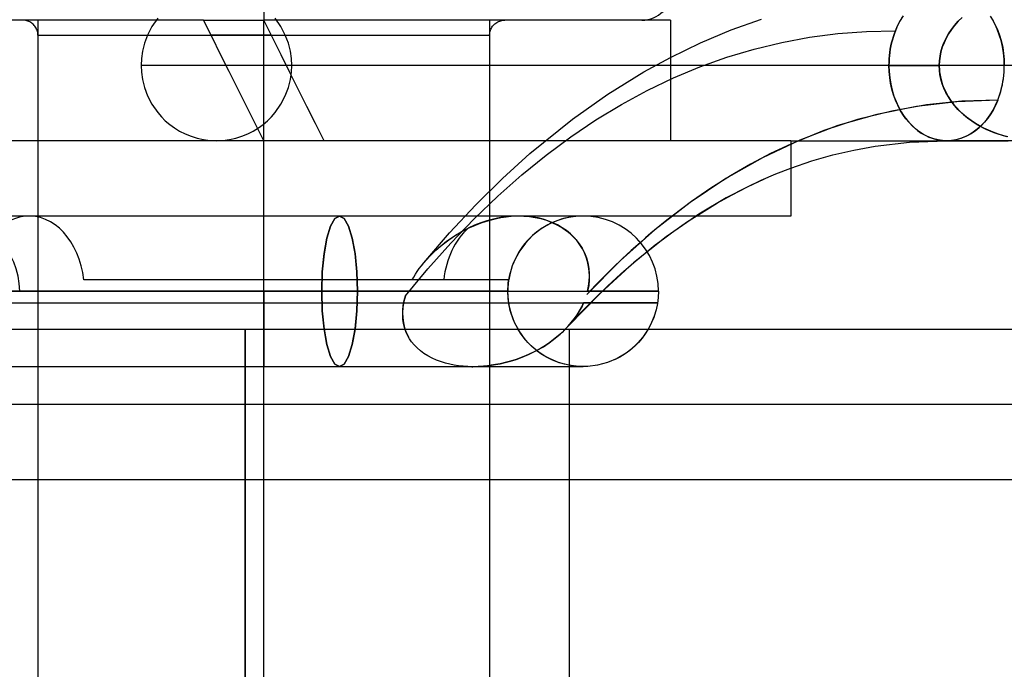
# Model space of a CAD drawing. Header units: millimetres. Extents: x -76 to 76, y -16 to 42.
# Tile 16 of 41: x -23.42 to -16.88, y 35.5 to 39.81. Entities that reach past the tile are written whole.
import ezdxf

# ---------------------------------------------------------------- set-up
doc = ezdxf.new("R2010")
doc.units = ezdxf.units.MM
doc.layers.add('MAIN-1', color=7, linetype='Continuous')
doc.layers.add('MAIN-2', color=7, linetype='Continuous')

msp = doc.modelspace()

# ---------------------------------------------------------------- linework, layer by layer
at = {"layer": 'MAIN-1'}
for p, q in [((-22.2, 39.8093), (-24.5, 39.8093)), ((-22.2001, 39.8093), (-22.1338, 39.8093)), ((-22.1432, 39.6957), (-22.2, 39.8093)), ((-22.1338, 39.8093), (-22.0673, 39.8093)), ((-22.0673, 39.8093), (-22.0007, 39.8093)), ((-22.0007, 39.8093), (-21.9339, 39.8093)), ((-21.9339, 39.8093), (-21.867, 39.8093)), ((-21.867, 39.8093), (-21.8, 39.8093)), ((-21.7427, 39.6946), (-21.8, 39.8093)), ((-19.1, 39.8093), (-21.8, 39.8093)), ((-21.8, 39.7093), (-21.8, 39.8093)), ((-21.8, 39.7093), (-21.8, 39.8093)), ((-19.1, 39.8093), (-19.1, 39.0093)), ((-18.6952, 39.7446), (-18.4945, 39.8159)), ((-16.9458, 39.785), (-16.9639, 39.8178)), ((-16.9295, 39.7499), (-16.9458, 39.785)), ((-21.8, 39.7093), (-22.15, 39.7093)), ((-22.0863, 39.5818), (-22.1432, 39.6957)), ((-21.75, 39.7093), (-21.8, 39.7093)), ((-21.8, 39.0093), (-21.8, 39.7093)), ((-21.6854, 39.58), (-21.7427, 39.6946)), ((-18.8993, 39.6594), (-18.6952, 39.7446)), ((-16.9154, 39.7127), (-16.9295, 39.7499)), ((-16.9036, 39.6738), (-16.9154, 39.7127)), ((-19.1, 39.5627), (-18.8993, 39.6594)), ((-16.8943, 39.6336), (-16.9036, 39.6738)), ((-16.8877, 39.5925), (-16.8943, 39.6336)), ((-22.0292, 39.4676), (-22.0863, 39.5818)), ((-21.6281, 39.4654), (-21.6854, 39.58)), ((-16.8837, 39.5509), (-16.8877, 39.5925)), ((-16.8824, 39.5093), (-16.8837, 39.5509)), ((-16.8828, 39.4865), (-16.8824, 39.5093)), ((-21.9719, 39.3531), (-22.0292, 39.4676)), ((-21.5708, 39.351), (-21.6281, 39.4654)), ((-16.8885, 39.4195), (-16.8859, 39.4415)), ((-16.8859, 39.4415), (-16.884, 39.4639)), ((-16.884, 39.4639), (-16.8828, 39.4865)), ((-16.9007, 39.356), (-16.896, 39.3767)), ((-16.896, 39.3767), (-16.8919, 39.3978)), ((-16.8919, 39.3978), (-16.8885, 39.4195)), ((-21.9146, 39.2385), (-21.9719, 39.3531)), ((-21.5137, 39.2367), (-21.5708, 39.351)), ((-16.9254, 39.2788), (-16.9184, 39.2972)), ((-16.9184, 39.2972), (-16.912, 39.3162)), ((-16.912, 39.3162), (-16.906, 39.3358)), ((-16.906, 39.3358), (-16.9007, 39.356)), ((-21.8573, 39.1239), (-21.9146, 39.2385)), ((-21.4568, 39.1228), (-21.5137, 39.2367)), ((-17.399, 39.2465), (-17.6299, 39.2061)), ((-17.1641, 39.2707), (-17.399, 39.2465)), ((-16.9254, 39.2788), (-17.1641, 39.2707)), ((-16.9571, 39.2124), (-16.9401, 39.2452)), ((-16.9401, 39.2452), (-16.9254, 39.2788)), ((-17.6299, 39.2061), (-17.8571, 39.1494)), ((-16.9983, 39.1508), (-16.9765, 39.1808)), ((-16.9765, 39.1808), (-16.9571, 39.2124)), ((-21.8, 39.0093), (-21.8573, 39.1239)), ((-21.4, 39.0093), (-21.4568, 39.1228)), ((-17.8571, 39.1494), (-18.0804, 39.0765)), ((-17.0486, 39.0973), (-17.0224, 39.1229)), ((-17.0224, 39.1229), (-16.9983, 39.1508)), ((-18.0804, 39.0765), (-18.3, 38.9873)), ((-17.1683, 39.0255), (-17.1366, 39.0383)), ((-17.1366, 39.0383), (-17.1059, 39.0547)), ((-17.1059, 39.0547), (-17.0765, 39.0745)), ((-17.0765, 39.0745), (-17.0486, 39.0973)), ((-21.8, 39.0093), (-25.3, 39.0093)), ((-18.3, 39.0093), (-21.8, 39.0093)), ((-21.8, 38.5093), (-21.8, 39.0093)), ((-18.3, 39.0093), (-18.3, 38.5093)), ((-17.8814, 38.9472), (-17.7394, 38.973)), ((-17.7394, 38.973), (-17.5128, 38.9995)), ((-17.5128, 38.9995), (-17.2654, 39.0093)), ((-16.6497, 39.0093), (-17.2653, 39.0093)), ((-17.2651, 39.0093), (-17.2329, 39.0111)), ((-17.2651, 39.0093), (-17.1639, 39.0093)), ((-17.2329, 39.0111), (-17.2005, 39.0165)), ((-17.2005, 39.0165), (-17.1683, 39.0255)), ((-17.1639, 39.0093), (-17.0621, 39.0093)), ((-17.0621, 39.0093), (-16.9596, 39.0093)), ((-16.9596, 39.0093), (-16.8567, 39.0093)), ((-18.1601, 38.8748), (-18.0216, 38.9144)), ((-18.0216, 38.9144), (-17.8814, 38.9472)), ((-18.3, 38.827), (-18.1601, 38.8748)), ((-21.8, 38.5093), (-25.3, 38.5093)), ((-18.3, 38.5093), (-21.8, 38.5093)), ((-19.1584, 38.4529), (-19.1938, 38.4239)), ((-19.123, 38.4813), (-19.1584, 38.4529)), ((-19.0875, 38.5093), (-19.123, 38.4813)), ((-19.0394, 38.4356), (-18.9858, 38.4724)), ((-18.9858, 38.4724), (-18.9296, 38.5093)), ((-19.229, 38.3945), (-19.2641, 38.3645)), ((-19.1938, 38.4239), (-19.229, 38.3945)), ((-19.1466, 38.3579), (-19.0931, 38.3974)), ((-19.0931, 38.3974), (-19.0394, 38.4356)), ((-19.2641, 38.3645), (-19.2991, 38.3341)), ((-19.2547, 38.2736), (-19.1999, 38.317)), ((-19.1999, 38.317), (-19.1466, 38.3579)), ((-24.4208, 38.0093), (-19.1792, 38.0093)), ((-19.1792, 38.0093), (-19.1808, 37.9687)), ((-19.1859, 37.9278), (-19.1947, 37.8858)), ((-19.1808, 37.9687), (-19.1859, 37.9278)), ((-19.1947, 37.8858), (-19.2073, 37.844)), ((-19.2245, 37.8017), (-19.2463, 37.7592)), ((-19.2245, 37.8013), (-19.2311, 37.7873)), ((-19.2073, 37.844), (-19.2245, 37.8017)), ((-19.2183, 37.8155), (-19.2245, 37.8013)), ((-19.2126, 37.8294), (-19.2183, 37.8155)), ((-19.2077, 37.8427), (-19.2126, 37.8294)), ((-26.923, 37.7591), (-21.923, 37.7591)), ((-21.923, 37.7591), (8.077, 37.7591)), ((-21.923, 33.7591), (-21.923, 37.7591)), ((-19.2383, 37.7735), (-19.2463, 37.7591)), ((-19.2311, 37.7873), (-19.2383, 37.7735)), ((-20.4189, 37.509), (-20.4177, 37.509)), ((-20.4177, 37.509), (-20.4166, 37.509)), ((-20.4166, 37.509), (-20.4154, 37.509)), ((-20.4154, 37.509), (-20.4143, 37.509)), ((-20.4143, 37.509), (-20.4131, 37.509)), ((-20.4131, 37.509), (-20.412, 37.509))]:
    msp.add_line(p, q, dxfattribs=at)
for centre, radius, start, end in [((-19.2896, 40.0093), 0.2, 270.00002, 0), ((-19.6792, 38.0093), 0.5, 0, 89.99998)]:
    msp.add_arc(centre, radius, start, end, dxfattribs=at)
at = {"layer": 'MAIN-2'}
for p, q in [((-21.8, 40.0093), (-21.8, 39.8093)), ((-22.5036, 39.8231), (-22.5427, 39.7671)), ((-21.686, 39.7671), (-21.7251, 39.8231)), ((-17.5762, 39.8014), (-17.5586, 39.8308)), ((-17.5541, 39.8377), (-17.5735, 39.8062)), ((-17.1886, 39.802), (-17.1621, 39.8279)), ((-17.1622, 39.8277), (-17.1885, 39.8018)), ((-16.9753, 39.836), (-16.9571, 39.8061)), ((-23.3868, 39.8084), (-23.4, 39.8093)), ((-23.3733, 39.8056), (-23.3868, 39.8084)), ((-23.3666, 39.8035), (-23.3733, 39.8056)), ((-23.3598, 39.8008), (-23.3666, 39.8035)), ((-23.3533, 39.7977), (-23.3598, 39.8008)), ((-23.3468, 39.794), (-23.3533, 39.7977)), ((-23.3407, 39.7898), (-23.3468, 39.794)), ((-23.3348, 39.7851), (-23.3407, 39.7898)), ((-23.3293, 39.78), (-23.3348, 39.7851)), ((-23.3242, 39.7745), (-23.3293, 39.78)), ((-23.3195, 39.7686), (-23.3242, 39.7745)), ((-23.3153, 39.7624), (-23.3195, 39.7686)), ((-23.3116, 39.756), (-23.3153, 39.7624)), ((-23.3084, 39.7494), (-23.3116, 39.756)), ((-23.3, 39.8093), (-23.3, 39.0093)), ((-23.3, 39.8093), (-23.3, 39.0093)), ((-22.5427, 39.7671), (-22.5719, 39.7108)), ((-22.2, 39.8093), (-22.2, 39.8093)), ((-22.2, 39.8093), (-22.2, 39.8093)), ((-21.8, 39.7093), (-21.8, 39.8093)), ((-21.8, 39.7093), (-21.8, 39.8093)), ((-21.8, 39.0093), (-21.8, 39.8093)), ((-21.8, 39.0093), (-21.8, 39.8093)), ((-21.8, 39.8093), (-21.8, 39.8093)), ((-21.8, 39.0093), (-21.8, 39.8093)), ((-21.8, 39.8093), (-21.8, 39.8093)), ((-21.8, 39.7093), (-21.8, 39.8093)), ((-21.6568, 39.7108), (-21.686, 39.7671)), ((-20.3, 39.8093), (-20.3, 39.0093)), ((-20.3, 39.8093), (-20.3, 39.0093)), ((-20.2916, 39.7494), (-20.2884, 39.756)), ((-20.2916, 39.7494), (-20.2884, 39.756)), ((-20.2884, 39.756), (-20.2847, 39.7624)), ((-20.2884, 39.756), (-20.2847, 39.7624)), ((-20.2847, 39.7624), (-20.2805, 39.7686)), ((-20.2847, 39.7624), (-20.2805, 39.7686)), ((-20.2805, 39.7686), (-20.2758, 39.7745)), ((-20.2805, 39.7686), (-20.2758, 39.7745)), ((-20.2758, 39.7745), (-20.2707, 39.78)), ((-20.2758, 39.7745), (-20.2707, 39.78)), ((-20.2707, 39.78), (-20.2652, 39.7851)), ((-20.2707, 39.78), (-20.2652, 39.7851)), ((-20.2652, 39.7851), (-20.2593, 39.7898)), ((-20.2652, 39.7851), (-20.2593, 39.7898)), ((-20.2593, 39.7898), (-20.2532, 39.794)), ((-20.2593, 39.7898), (-20.2532, 39.794)), ((-20.2532, 39.794), (-20.2467, 39.7977)), ((-20.2532, 39.794), (-20.2467, 39.7977)), ((-20.2467, 39.7977), (-20.2402, 39.8008)), ((-20.2467, 39.7977), (-20.2402, 39.8008)), ((-20.2402, 39.8008), (-20.2334, 39.8035)), ((-20.2402, 39.8008), (-20.2334, 39.8035)), ((-20.2334, 39.8035), (-20.2267, 39.8056)), ((-20.2334, 39.8035), (-20.2267, 39.8056)), ((-20.2267, 39.8056), (-20.2132, 39.8084)), ((-20.2267, 39.8056), (-20.2132, 39.8084)), ((-20.2132, 39.8084), (-20.2, 39.8093)), ((-20.2132, 39.8084), (-20.2, 39.8093)), ((-17.5905, 39.7734), (-17.6052, 39.7397)), ((-17.6052, 39.7397), (-17.5917, 39.7709)), ((-17.5917, 39.7709), (-17.5762, 39.8014)), ((-17.5735, 39.8062), (-17.5905, 39.7734)), ((-17.234, 39.7472), (-17.2126, 39.7751)), ((-17.2123, 39.775), (-17.2336, 39.7472)), ((-17.2126, 39.7751), (-17.1886, 39.802)), ((-17.1885, 39.8018), (-17.2123, 39.775)), ((-16.9571, 39.8061), (-16.9404, 39.774)), ((-16.9404, 39.774), (-16.9254, 39.7399)), ((-23.3058, 39.7427), (-23.3084, 39.7494)), ((-23.3036, 39.7359), (-23.3058, 39.7427)), ((-23.3009, 39.7224), (-23.3036, 39.7359)), ((-23.3, 39.7093), (-23.3009, 39.7224)), ((-23.3, 39.7093), (-21.8, 39.7093)), ((-23.3, 39.7093), (-21.8, 39.7093)), ((-23.3, 39.7093), (-23.3, 32.1093)), ((-22.5719, 39.7108), (-22.5924, 39.656)), ((-21.8, 39.7093), (-20.3, 39.7093)), ((-21.8, 32.1093), (-21.8, 39.7093)), ((-21.8, 32.1093), (-21.8, 39.7093)), ((-21.8, 39.0093), (-21.8, 39.7093)), ((-21.8, 39.7093), (-20.3, 39.7093)), ((-21.8, 32.1093), (-21.8, 39.7093)), ((-21.6364, 39.656), (-21.6568, 39.7108)), ((-20.3, 39.7093), (-20.2991, 39.7224)), ((-20.3, 39.7093), (-20.2991, 39.7224)), ((-20.3, 39.7093), (-20.3, 32.1093)), ((-20.2991, 39.7224), (-20.2964, 39.7359)), ((-20.2991, 39.7224), (-20.2964, 39.7359)), ((-20.2964, 39.7359), (-20.2942, 39.7427)), ((-20.2964, 39.7359), (-20.2942, 39.7427)), ((-20.2942, 39.7427), (-20.2916, 39.7494)), ((-20.2942, 39.7427), (-20.2916, 39.7494)), ((-18.3607, 39.6611), (-18.1752, 39.6955)), ((-18.3607, 39.6611), (-18.1752, 39.6955)), ((-18.1752, 39.6955), (-17.9875, 39.7201)), ((-18.1752, 39.6955), (-17.9875, 39.7201)), ((-17.9875, 39.7201), (-17.7975, 39.7348)), ((-17.9875, 39.7201), (-17.7975, 39.7348)), ((-17.7975, 39.7348), (-17.6052, 39.7397)), ((-17.7975, 39.7348), (-17.6052, 39.7397)), ((-17.6192, 39.7003), (-17.6253, 39.68)), ((-17.6253, 39.68), (-17.6192, 39.7003)), ((-17.6125, 39.7202), (-17.6192, 39.7003)), ((-17.6192, 39.7003), (-17.6125, 39.7202)), ((-17.6052, 39.7397), (-17.6125, 39.7202)), ((-17.6125, 39.7202), (-17.6052, 39.7397)), ((-17.2831, 39.6599), (-17.2693, 39.6895)), ((-17.2688, 39.6896), (-17.2826, 39.6599)), ((-17.2693, 39.6895), (-17.2529, 39.7187)), ((-17.2524, 39.7187), (-17.2688, 39.6896)), ((-17.2529, 39.7187), (-17.234, 39.7472)), ((-17.2336, 39.7472), (-17.2524, 39.7187)), ((-16.9254, 39.7399), (-16.9125, 39.704)), ((-16.9125, 39.704), (-16.9017, 39.6666)), ((-22.5924, 39.656), (-22.6054, 39.6036)), ((-21.6234, 39.6036), (-21.6364, 39.656)), ((-18.5439, 39.617), (-18.3607, 39.6611)), ((-18.5439, 39.617), (-18.3607, 39.6611)), ((-17.6353, 39.6384), (-17.6392, 39.6173)), ((-17.6392, 39.6173), (-17.6353, 39.6384)), ((-17.6306, 39.6593), (-17.6353, 39.6384)), ((-17.6353, 39.6384), (-17.6306, 39.6593)), ((-17.6253, 39.68), (-17.6306, 39.6593)), ((-17.6306, 39.6593), (-17.6253, 39.68)), ((-17.303, 39.5997), (-17.2943, 39.6299)), ((-17.294, 39.63), (-17.3028, 39.5998)), ((-17.2943, 39.6299), (-17.2831, 39.6599)), ((-17.2826, 39.6599), (-17.294, 39.63)), ((-16.9017, 39.6666), (-16.8932, 39.628)), ((-16.8932, 39.628), (-16.8872, 39.5887)), ((-22.6054, 39.6036), (-22.6123, 39.5546)), ((-21.6164, 39.5546), (-21.6234, 39.6036)), ((-19.2771, 39.4661), (-19.1, 39.5627)), ((-18.9033, 39.4993), (-18.7247, 39.563)), ((-18.9033, 39.4993), (-18.7247, 39.563)), ((-18.7247, 39.563), (-18.5439, 39.617)), ((-18.7247, 39.563), (-18.5439, 39.617)), ((-17.645, 39.5744), (-17.6468, 39.5528)), ((-17.6468, 39.5528), (-17.645, 39.5744)), ((-17.6424, 39.5959), (-17.645, 39.5744)), ((-17.645, 39.5744), (-17.6424, 39.5959)), ((-17.6392, 39.6173), (-17.6424, 39.5959)), ((-17.6424, 39.5959), (-17.6392, 39.6173)), ((-17.313, 39.5393), (-17.3093, 39.5695)), ((-17.3091, 39.5695), (-17.3129, 39.5393)), ((-17.3093, 39.5695), (-17.303, 39.5997)), ((-17.3028, 39.5998), (-17.3091, 39.5695)), ((-16.8872, 39.5887), (-16.8836, 39.549)), ((-22.6123, 39.5546), (-22.6144, 39.5093)), ((-17.3142, 39.5093), (-22.6144, 39.5093)), ((-22.6144, 39.5093), (-22.6123, 39.4639)), ((-21.6144, 39.5093), (-21.6164, 39.5546)), ((-21.6164, 39.4639), (-21.6144, 39.5093)), ((-16.6644, 39.5093), (-21.6144, 39.5093)), ((-19.0795, 39.4259), (-18.9033, 39.4993)), ((-19.0795, 39.4259), (-18.9033, 39.4993)), ((-17.3142, 39.5093), (-17.6483, 39.5093)), ((-17.6483, 39.5093), (-17.3142, 39.5093)), ((-17.6479, 39.531), (-17.6482, 39.5093)), ((-17.6482, 39.5093), (-17.6479, 39.531)), ((-17.647, 39.4695), (-17.6482, 39.5093)), ((-17.6482, 39.5093), (-17.6468, 39.4676)), ((-17.6468, 39.5528), (-17.6479, 39.531)), ((-17.6479, 39.531), (-17.6468, 39.5528)), ((-17.3129, 39.5393), (-17.3142, 39.5093)), ((-17.3142, 39.5093), (-17.313, 39.5393)), ((-17.313, 39.4786), (-17.3142, 39.5093)), ((-17.3142, 39.5093), (-17.314, 39.4983)), ((-17.314, 39.4983), (-17.3136, 39.4873)), ((-16.8836, 39.549), (-16.8824, 39.5093)), ((-16.8827, 39.4875), (-16.8824, 39.5093)), ((-22.6123, 39.4639), (-22.6054, 39.4149)), ((-21.6234, 39.4149), (-21.6164, 39.4639)), ((-19.5154, 39.3188), (-19.2771, 39.4661)), ((-17.6434, 39.4298), (-17.647, 39.4695)), ((-17.6468, 39.4676), (-17.6429, 39.426)), ((-17.6374, 39.3905), (-17.6434, 39.4298)), ((-17.3136, 39.4873), (-17.3128, 39.4764)), ((-17.3094, 39.448), (-17.313, 39.4786)), ((-17.3128, 39.4764), (-17.3117, 39.4654)), ((-17.3117, 39.4654), (-17.3102, 39.4545)), ((-17.3102, 39.4545), (-17.3085, 39.4436)), ((-17.3033, 39.4176), (-17.3094, 39.448)), ((-17.3085, 39.4436), (-17.3064, 39.4327)), ((-17.3064, 39.4327), (-17.3001, 39.4065)), ((-16.8881, 39.4226), (-16.8856, 39.4441)), ((-16.8856, 39.4441), (-16.8838, 39.4658)), ((-16.8838, 39.4658), (-16.8827, 39.4875)), ((-22.6054, 39.4149), (-22.5924, 39.3626)), ((-22.5924, 39.3626), (-22.5719, 39.3077)), ((-21.6568, 39.3077), (-21.6364, 39.3626)), ((-21.6364, 39.3626), (-21.6234, 39.4149)), ((-19.2533, 39.3428), (-19.0795, 39.4259)), ((-19.2533, 39.3428), (-19.0795, 39.4259)), ((-17.6429, 39.426), (-17.6363, 39.3849)), ((-17.6289, 39.352), (-17.6374, 39.3905)), ((-17.6363, 39.3849), (-17.627, 39.3447)), ((-17.2947, 39.3875), (-17.3033, 39.4176)), ((-17.3001, 39.4065), (-17.2917, 39.3803)), ((-17.2837, 39.3577), (-17.2947, 39.3875)), ((-17.2917, 39.3803), (-17.2814, 39.3543)), ((-16.9, 39.3592), (-16.8953, 39.3801)), ((-16.8953, 39.3801), (-16.8914, 39.4012)), ((-16.8914, 39.4012), (-16.8881, 39.4226)), ((-22.5719, 39.3077), (-22.5427, 39.2514)), ((-21.686, 39.2514), (-21.6568, 39.3077)), ((-19.7503, 39.1528), (-19.5154, 39.3188)), ((-19.4248, 39.2499), (-19.2533, 39.3428)), ((-19.4248, 39.2499), (-19.2533, 39.3428)), ((-17.6181, 39.3146), (-17.6289, 39.352)), ((-17.627, 39.3447), (-17.6152, 39.3058)), ((-17.6051, 39.2786), (-17.6181, 39.3146)), ((-17.6152, 39.3058), (-17.601, 39.2686)), ((-17.2701, 39.3283), (-17.2837, 39.3577)), ((-17.2814, 39.3543), (-17.2692, 39.3284)), ((-17.254, 39.2995), (-17.2701, 39.3283)), ((-17.2692, 39.3284), (-17.2549, 39.3028)), ((-17.2549, 39.3028), (-17.2386, 39.2776)), ((-17.2353, 39.2713), (-17.254, 39.2995)), ((-16.9254, 39.2788), (-16.918, 39.2983)), ((-16.918, 39.2983), (-16.9113, 39.3183)), ((-16.9113, 39.3183), (-16.9053, 39.3386)), ((-16.9053, 39.3386), (-16.9, 39.3592)), ((-22.5427, 39.2514), (-22.5036, 39.1954)), ((-21.7251, 39.1954), (-21.686, 39.2514)), ((-19.5939, 39.1473), (-19.4248, 39.2499)), ((-19.5939, 39.1473), (-19.4248, 39.2499)), ((-17.4662, 39.2365), (-17.7291, 39.1835)), ((-17.5902, 39.2445), (-17.6051, 39.2786)), ((-17.601, 39.2686), (-17.5848, 39.2335)), ((-17.5735, 39.2124), (-17.5902, 39.2445)), ((-17.5848, 39.2335), (-17.5667, 39.2007)), ((-17.1984, 39.2682), (-17.4662, 39.2365)), ((-17.2386, 39.2776), (-17.2202, 39.2529)), ((-17.214, 39.2438), (-17.2353, 39.2713)), ((-17.2202, 39.2529), (-17.1999, 39.2287)), ((-17.1901, 39.2171), (-17.214, 39.2438)), ((-16.9254, 39.2788), (-17.1984, 39.2682)), ((-16.9389, 39.2476), (-16.9544, 39.2172)), ((-16.9254, 39.2788), (-16.9389, 39.2476)), ((-22.5036, 39.1954), (-22.48, 39.1682)), ((-22.48, 39.1682), (-22.4537, 39.142)), ((-21.775, 39.142), (-21.7487, 39.1682)), ((-21.7487, 39.1682), (-21.7251, 39.1954)), ((-17.7291, 39.1835), (-17.9869, 39.1092)), ((-17.5552, 39.1826), (-17.5735, 39.2124)), ((-17.5667, 39.2007), (-17.5469, 39.1704)), ((-17.5356, 39.1551), (-17.5552, 39.1826)), ((-17.5469, 39.1704), (-17.5259, 39.1428)), ((-17.1999, 39.2287), (-17.1775, 39.2053)), ((-17.1635, 39.1913), (-17.1901, 39.2171)), ((-17.1775, 39.2053), (-17.1532, 39.1827)), ((-17.1342, 39.1664), (-17.1635, 39.1913)), ((-17.1532, 39.1827), (-17.1269, 39.1609)), ((-17.1023, 39.1427), (-17.1342, 39.1664)), ((-16.972, 39.1877), (-16.9916, 39.1595)), ((-16.9544, 39.2172), (-16.972, 39.1877)), ((-22.4537, 39.142), (-22.4247, 39.1172)), ((-22.4247, 39.1172), (-22.3929, 39.094)), ((-21.8358, 39.094), (-21.8041, 39.1172)), ((-21.8041, 39.1172), (-21.775, 39.142)), ((-20.034, 38.9233), (-19.7503, 39.1528)), ((-19.7606, 39.0351), (-19.5939, 39.1473)), ((-19.7606, 39.0351), (-19.5939, 39.1473)), ((-17.9869, 39.1092), (-18.2397, 39.0136)), ((-17.515, 39.1302), (-17.5356, 39.1551)), ((-17.5259, 39.1428), (-17.5039, 39.1181)), ((-17.4937, 39.1079), (-17.515, 39.1302)), ((-17.5039, 39.1181), (-17.4813, 39.0963)), ((-17.4719, 39.0882), (-17.4937, 39.1079)), ((-17.1269, 39.1609), (-17.0987, 39.1402)), ((-17.0726, 39.1232), (-17.1023, 39.1427)), ((-17.0987, 39.1402), (-17.0685, 39.1206)), ((-17.046, 39.1075), (-17.0726, 39.1232)), ((-17.0685, 39.1206), (-17.0433, 39.106)), ((-17.0367, 39.1084), (-17.0618, 39.086)), ((-17.0175, 39.0925), (-17.046, 39.1075)), ((-17.0433, 39.106), (-17.0232, 39.0953)), ((-17.0133, 39.133), (-17.0367, 39.1084)), ((-16.9916, 39.1595), (-17.0133, 39.133)), ((-22.3929, 39.094), (-22.3586, 39.073)), ((-22.3586, 39.073), (-22.322, 39.0544)), ((-22.322, 39.0544), (-22.2832, 39.0386)), ((-22.2832, 39.0386), (-22.2426, 39.026)), ((-21.9861, 39.026), (-21.9456, 39.0386)), ((-21.9456, 39.0386), (-21.9068, 39.0544)), ((-21.9068, 39.0544), (-21.8701, 39.073)), ((-21.8701, 39.073), (-21.8358, 39.094)), ((-19.9249, 38.9132), (-19.7606, 39.0351)), ((-19.9249, 38.9132), (-19.7606, 39.0351)), ((-17.4813, 39.0963), (-17.458, 39.0771)), ((-17.4494, 39.0708), (-17.4719, 39.0882)), ((-17.458, 39.0771), (-17.4339, 39.0603)), ((-17.4261, 39.0555), (-17.4494, 39.0708)), ((-17.4339, 39.0603), (-17.4089, 39.0457)), ((-17.4019, 39.0421), (-17.4261, 39.0555)), ((-17.4089, 39.0457), (-17.3826, 39.0333)), ((-17.3766, 39.0308), (-17.4019, 39.0421)), ((-17.116, 39.0488), (-17.1447, 39.0347)), ((-17.0883, 39.066), (-17.116, 39.0488)), ((-17.0618, 39.086), (-17.0883, 39.066)), ((-17.0232, 39.0953), (-17.0014, 39.0847)), ((-16.9873, 39.0783), (-17.0175, 39.0925)), ((-17.0014, 39.0847), (-16.978, 39.0743)), ((-16.9553, 39.065), (-16.9873, 39.0783)), ((-16.978, 39.0743), (-16.9529, 39.0642)), ((-16.9215, 39.0528), (-16.9553, 39.065)), ((-16.9529, 39.0642), (-16.926, 39.0544)), ((-16.926, 39.0544), (-16.8974, 39.0453)), ((-16.8861, 39.0417), (-16.9215, 39.0528)), ((-16.8974, 39.0453), (-16.8671, 39.0367)), ((-16.8583, 39.0344), (-16.8861, 39.0417)), ((-23.3, 39.0093), (-23.3, 38.5093)), ((-23.3, 39.0093), (-23.3, 38.5093)), ((-22.2426, 39.026), (-22.2007, 39.0168)), ((-22.2007, 39.0168), (-22.1578, 39.0111)), ((-22.1578, 39.0111), (-22.1144, 39.0093)), ((-22.1144, 39.0093), (-22.071, 39.0111)), ((-22.071, 39.0111), (-22.0281, 39.0168)), ((-22.0281, 39.0168), (-21.9861, 39.026)), ((-21.8, 39.0093), (-21.8, 39.0093)), ((-21.8, 38.5093), (-21.8, 39.0093)), ((-21.8, 38.5093), (-21.8, 39.0093)), ((-21.8, 38.5093), (-21.8, 39.0093)), ((-21.8, 39.0093), (-21.8, 39.0093)), ((-21.8, 32.1093), (-21.8, 39.0093)), ((-21.8, 38.5093), (-21.8, 39.0093)), ((-21.8, 38.5093), (-21.8, 39.0093)), ((-21.8, 38.5093), (-21.8, 39.0093)), ((-21.8, 38.5093), (-21.8, 39.0093)), ((-21.4, 39.0093), (-21.4, 39.0093)), ((-21.4, 39.0093), (-21.4, 39.0093)), ((-20.3, 39.0093), (-20.3, 38.5093)), ((-20.3, 39.0093), (-20.3, 38.5093)), ((-18.2397, 39.0136), (-18.4877, 38.8966)), ((-18.3, 38.9873), (-18.4348, 38.9235)), ((-18.3001, 39.0093), (-18.1327, 39.0093)), ((-18.1327, 39.0093), (-17.9646, 39.0093)), ((-17.9646, 39.0093), (-17.7947, 39.0093)), ((-17.7947, 39.0093), (-17.6212, 39.0093)), ((-17.6212, 39.0093), (-17.4445, 39.0093)), ((-17.4445, 39.0093), (-17.2651, 39.0093)), ((-17.3826, 39.0333), (-17.355, 39.0232)), ((-17.3499, 39.0217), (-17.3766, 39.0308)), ((-17.355, 39.0232), (-17.326, 39.0156)), ((-17.3221, 39.0148), (-17.3499, 39.0217)), ((-17.326, 39.0156), (-17.2959, 39.0109)), ((-17.2933, 39.0106), (-17.3221, 39.0148)), ((-17.2959, 39.0109), (-17.2651, 39.0093)), ((-17.2639, 39.0093), (-17.2933, 39.0106)), ((-17.2341, 39.0109), (-17.2639, 39.0093)), ((-17.2041, 39.0157), (-17.2341, 39.0109)), ((-17.1742, 39.0236), (-17.2041, 39.0157)), ((-17.1447, 39.0347), (-17.1742, 39.0236)), ((-20.2146, 38.7594), (-20.034, 38.9233)), ((-20.0868, 38.7817), (-19.9249, 38.9132)), ((-20.0868, 38.7817), (-19.9249, 38.9132)), ((-18.4348, 38.9235), (-18.5682, 38.8534)), ((-18.4877, 38.8966), (-18.7308, 38.7581)), ((-18.5682, 38.8534), (-18.7001, 38.7769)), ((-20.2462, 38.6405), (-20.0868, 38.7817)), ((-20.2462, 38.6405), (-20.0868, 38.7817)), ((-18.7001, 38.7769), (-18.8307, 38.6941)), ((-18.496, 38.7467), (-18.3987, 38.7886)), ((-18.3987, 38.7886), (-18.3, 38.827)), ((-20.3919, 38.584), (-20.2146, 38.7594)), ((-18.7308, 38.7581), (-18.9691, 38.5981)), ((-18.5932, 38.7008), (-18.496, 38.7467)), ((-18.4438, 38.7697), (-18.5864, 38.7041)), ((-18.8307, 38.6941), (-18.9598, 38.6049)), ((-18.7874, 38.5966), (-18.6902, 38.6509)), ((-18.5864, 38.7041), (-18.7289, 38.6298)), ((-18.6902, 38.6509), (-18.5932, 38.7008)), ((-20.566, 38.3972), (-20.3919, 38.584)), ((-20.4032, 38.4897), (-20.2462, 38.6405)), ((-20.4032, 38.4897), (-20.2462, 38.6405)), ((-18.9691, 38.5981), (-19.2026, 38.4166)), ((-18.9598, 38.6049), (-19.0875, 38.5093)), ((-18.9296, 38.5093), (-18.7874, 38.5966)), ((-18.7289, 38.6298), (-18.9118, 38.5206)), ((-18.9118, 38.5206), (-19.1283, 38.3715)), ((-21.8, 38.0093), (-21.8, 38.5093)), ((-21.3559, 38.4419), (-21.3273, 38.4918)), ((-21.3272, 38.492), (-21.3558, 38.4423)), ((-21.3273, 38.4918), (-21.2967, 38.5093)), ((-21.2967, 38.5093), (-21.3272, 38.492)), ((-21.266, 38.4918), (-21.2967, 38.5093)), ((-21.2967, 38.5093), (-21.2661, 38.492)), ((-21.2661, 38.492), (-21.2375, 38.4423)), ((-21.2374, 38.4419), (-21.266, 38.4918)), ((-20.5577, 38.3293), (-20.4032, 38.4897)), ((-20.5577, 38.3293), (-20.4032, 38.4897)), ((-20.4422, 38.4285), (-20.3945, 38.4496)), ((-20.3997, 38.4475), (-20.4422, 38.4285)), ((-20.3589, 38.4634), (-20.3997, 38.4475)), ((-20.3945, 38.4496), (-20.3487, 38.4668)), ((-20.3197, 38.4764), (-20.3589, 38.4634)), ((-20.3487, 38.4668), (-20.3051, 38.4804)), ((-20.2824, 38.4868), (-20.3197, 38.4764)), ((-20.3051, 38.4804), (-20.264, 38.4909)), ((-20.247, 38.4948), (-20.2824, 38.4868)), ((-20.264, 38.4909), (-20.2258, 38.4986)), ((-20.2138, 38.5008), (-20.247, 38.4948)), ((-20.2258, 38.4986), (-20.1904, 38.504)), ((-20.1829, 38.5049), (-20.2138, 38.5008)), ((-20.1904, 38.504), (-20.1563, 38.5074)), ((-20.1518, 38.5077), (-20.1829, 38.5049)), ((-20.1563, 38.5074), (-20.1131, 38.5094)), ((-20.1128, 38.5093), (-20.1518, 38.5077)), ((-20.1131, 38.5094), (-20.0739, 38.5088)), ((-20.0785, 38.5089), (-20.1128, 38.5093)), ((-20.0446, 38.5067), (-20.0785, 38.5089)), ((-20.0739, 38.5088), (-20.0354, 38.5058)), ((-20.0112, 38.5026), (-20.0446, 38.5067)), ((-20.0354, 38.5058), (-19.9973, 38.5003)), ((-19.9781, 38.4964), (-20.0112, 38.5026)), ((-19.9973, 38.5003), (-19.9596, 38.492)), ((-19.9452, 38.488), (-19.9781, 38.4964)), ((-19.9596, 38.492), (-19.9226, 38.481)), ((-19.9128, 38.4775), (-19.9452, 38.488)), ((-19.8908, 38.4623), (-19.9257, 38.4443)), ((-19.9226, 38.481), (-19.886, 38.4671)), ((-19.8811, 38.465), (-19.9128, 38.4775)), ((-19.8536, 38.4778), (-19.8908, 38.4623)), ((-19.886, 38.4671), (-19.8491, 38.4496)), ((-19.8495, 38.4497), (-19.8811, 38.465)), ((-19.8146, 38.4906), (-19.8536, 38.4778)), ((-19.8185, 38.4319), (-19.8495, 38.4497)), ((-19.8491, 38.4496), (-19.8146, 38.4291)), ((-19.7738, 38.5002), (-19.8146, 38.4906)), ((-19.7318, 38.5065), (-19.7738, 38.5002)), ((-19.6792, 38.5093), (-19.7318, 38.5065)), ((-21.3806, 38.3629), (-21.3559, 38.4419)), ((-21.3558, 38.4423), (-21.3805, 38.3629)), ((-21.2375, 38.4423), (-21.2128, 38.3629)), ((-21.2128, 38.3629), (-21.2374, 38.4419)), ((-20.7369, 38.1988), (-20.566, 38.3972)), ((-20.5721, 38.3519), (-20.5273, 38.3821)), ((-20.5294, 38.3803), (-20.4818, 38.4083)), ((-20.5273, 38.3821), (-20.485, 38.4069)), ((-20.485, 38.4069), (-20.4422, 38.4285)), ((-20.4818, 38.4083), (-20.4422, 38.4285)), ((-19.9883, 38.4023), (-20.0157, 38.379)), ((-19.9582, 38.4241), (-19.9883, 38.4023)), ((-19.9257, 38.4443), (-19.9582, 38.4241)), ((-19.7902, 38.4122), (-19.8185, 38.4319)), ((-19.8146, 38.4291), (-19.7828, 38.4062)), ((-19.7641, 38.3909), (-19.7902, 38.4122)), ((-19.7828, 38.4062), (-19.7539, 38.381)), ((-19.7403, 38.3679), (-19.7641, 38.3909)), ((-19.2026, 38.4166), (-19.4314, 38.2134)), ((-21.3805, 38.3629), (-21.3994, 38.2592)), ((-21.3993, 38.2596), (-21.3806, 38.3629)), ((-21.194, 38.2596), (-21.2128, 38.3629)), ((-21.2128, 38.3629), (-21.1939, 38.2592)), ((-20.7098, 38.1593), (-20.5577, 38.3293)), ((-20.7098, 38.1593), (-20.5577, 38.3293)), ((-20.6567, 38.283), (-20.6155, 38.3187)), ((-20.6296, 38.307), (-20.5855, 38.3419)), ((-20.6155, 38.3187), (-20.5721, 38.3519)), ((-20.5855, 38.3419), (-20.5294, 38.3803)), ((-20.063, 38.3297), (-20.1005, 38.2786)), ((-20.0157, 38.379), (-20.063, 38.3297)), ((-19.7539, 38.381), (-19.728, 38.354)), ((-19.7189, 38.3436), (-19.7403, 38.3679)), ((-19.728, 38.354), (-19.7053, 38.3254)), ((-19.7001, 38.3182), (-19.7189, 38.3436)), ((-19.7053, 38.3254), (-19.6861, 38.2957)), ((-19.6839, 38.2919), (-19.7001, 38.3182)), ((-19.2991, 38.3341), (-19.3593, 38.2803)), ((-19.1283, 38.3715), (-19.3441, 38.1995)), ((-21.4112, 38.1392), (-21.3993, 38.2596)), ((-21.3994, 38.2592), (-21.4112, 38.1389)), ((-21.1822, 38.1392), (-21.194, 38.2596)), ((-21.1939, 38.2592), (-21.1821, 38.1389)), ((-20.7002, 38.2402), (-20.6577, 38.2821)), ((-20.6994, 38.241), (-20.6567, 38.283)), ((-20.6577, 38.2821), (-20.6296, 38.307)), ((-20.1005, 38.2786), (-20.1291, 38.2274)), ((-19.6861, 38.2957), (-19.6703, 38.2649)), ((-19.6703, 38.2648), (-19.6839, 38.2919)), ((-19.6703, 38.2649), (-19.6576, 38.2323)), ((-19.6589, 38.2362), (-19.6703, 38.2648)), ((-19.3593, 38.2803), (-19.4192, 38.2249)), ((-19.3428, 38.2006), (-19.2547, 38.2736)), ((-20.7525, 38.1794), (-20.7369, 38.1988)), ((-20.7383, 38.1968), (-20.6994, 38.241)), ((-20.7369, 38.1988), (-20.7002, 38.2402)), ((-20.1291, 38.2274), (-20.1499, 38.1777)), ((-19.6499, 38.2063), (-19.6589, 38.2362)), ((-19.6576, 38.2323), (-19.6479, 38.1978)), ((-19.4314, 38.2134), (-19.6556, 37.9886)), ((-19.6433, 38.1752), (-19.6499, 38.2063)), ((-19.6479, 38.1978), (-19.6413, 38.1618)), ((-19.3441, 38.1995), (-19.5627, 38.0004)), ((-19.4192, 38.2249), (-19.4788, 38.1681)), ((-19.4298, 38.1244), (-19.3428, 38.2006)), ((-21.4153, 38.0093), (-21.4112, 38.1392)), ((-21.4112, 38.1389), (-21.4153, 38.0093)), ((-21.178, 38.0093), (-21.1822, 38.1392)), ((-21.1821, 38.1389), (-21.178, 38.0093)), ((-20.8594, 37.9798), (-20.7098, 38.1593)), ((-20.8594, 37.9798), (-20.7098, 38.1593)), ((-20.804, 38.104), (-20.7927, 38.1224)), ((-20.7927, 38.1224), (-20.7804, 38.1411)), ((-20.7804, 38.1411), (-20.767, 38.1601)), ((-20.767, 38.1601), (-20.7525, 38.1794)), ((-20.1643, 38.1303), (-20.1733, 38.0858)), ((-20.1499, 38.1777), (-20.1643, 38.1303)), ((-19.6392, 38.1431), (-19.6433, 38.1752)), ((-19.6413, 38.1618), (-19.6381, 38.1246)), ((-19.6377, 38.1102), (-19.6392, 38.1431)), ((-19.6381, 38.1246), (-19.6383, 38.0866)), ((-19.4788, 38.1681), (-19.538, 38.1098)), ((-19.5183, 38.0429), (-19.4298, 38.1244)), ((-21.8, 38.0858), (-22.995, 38.0858)), ((-21.8, 38.0093), (-21.8, 38.0858)), ((-20.1733, 38.0858), (-21.8, 38.0858)), ((-20.8142, 38.086), (-20.804, 38.104)), ((-20.178, 38.0436), (-20.176, 38.0642)), ((-20.176, 38.0642), (-20.1744, 38.0782)), ((-20.1744, 38.0782), (-20.1738, 38.082)), ((-20.1738, 38.082), (-20.1733, 38.0858)), ((-19.643, 38.0431), (-19.6389, 38.0769)), ((-19.6383, 38.0866), (-19.6422, 38.048)), ((-19.6389, 38.0769), (-19.6377, 38.1102)), ((-19.538, 38.1098), (-19.597, 38.0499)), ((-21.8, 38.0093), (-24.4208, 38.0093)), ((-21.178, 38.0093), (-24.4208, 38.0093)), ((-21.8, 38.0093), (-23.4208, 38.0093)), ((-23.4208, 38.0093), (-20.1792, 38.0093)), ((-21.4153, 38.0093), (-23.4208, 38.0093)), ((-21.8, 38.0093), (-21.4153, 38.0093)), ((-21.8, 38.0093), (-21.178, 38.0093)), ((-21.8, 38.0093), (-21.8, 37.5093)), ((-21.8, 37.5093), (-21.8, 38.0093)), ((-20.1792, 38.0093), (-21.8, 38.0093)), ((-21.4153, 38.0093), (-21.4112, 37.8793)), ((-21.4112, 37.8796), (-21.4153, 38.0093)), ((-21.178, 38.0093), (-21.1822, 37.8793)), ((-21.1821, 37.8796), (-21.178, 38.0093)), ((-20.1792, 38.0093), (-20.8494, 38.0093)), ((-20.1792, 38.0093), (-20.1789, 38.0264)), ((-20.177, 37.9624), (-20.1792, 38.0093)), ((-20.1752, 37.9465), (-20.1792, 38.0093)), ((-20.1789, 38.0264), (-20.178, 38.0436)), ((-19.5627, 38.0004), (-19.7805, 37.7757)), ((-19.597, 38.0499), (-19.6556, 37.9886)), ((-19.6422, 38.048), (-19.6499, 38.0093)), ((-19.6499, 38.0093), (-19.643, 38.0431)), ((-19.1792, 38.0093), (-19.6499, 38.0093)), ((-19.6058, 37.958), (-19.5183, 38.0429)), ((-23.495, 37.9327), (-23.4118, 37.9327)), ((-23.4118, 37.9327), (-23.3247, 37.9327)), ((-23.3247, 37.9327), (-23.2339, 37.9327)), ((-23.2339, 37.9327), (-23.1395, 37.9327)), ((-23.1395, 37.9327), (-23.0416, 37.9327)), ((-23.0416, 37.9327), (-22.9403, 37.9327)), ((-22.9403, 37.9327), (-22.8357, 37.9327)), ((-22.8357, 37.9327), (-22.7282, 37.9327)), ((-22.7282, 37.9327), (-22.618, 37.9327)), ((-22.618, 37.9327), (-22.5054, 37.9327)), ((-22.5054, 37.9327), (-22.3909, 37.9327)), ((-22.3909, 37.9327), (-22.2747, 37.9327)), ((-22.2747, 37.9327), (-22.1572, 37.9327)), ((-22.1572, 37.9327), (-22.0387, 37.9327)), ((-22.0387, 37.9327), (-21.9195, 37.9327)), ((-21.9195, 37.9327), (-21.8, 37.9327)), ((-21.8, 37.9327), (-21.6362, 37.9327)), ((-21.6362, 37.9327), (-21.4731, 37.9327)), ((-21.4731, 37.9327), (-21.3113, 37.9327)), ((-21.3113, 37.9327), (-21.1514, 37.9327)), ((-21.1514, 37.9327), (-20.994, 37.9327)), ((-20.994, 37.9327), (-20.8398, 37.9327)), ((-20.8695, 37.9407), (-20.8757, 37.9031)), ((-20.8736, 37.9156), (-20.8678, 37.9475)), ((-20.8594, 37.9798), (-20.8695, 37.9407)), ((-20.8678, 37.9475), (-20.8594, 37.9798)), ((-20.8398, 37.9327), (-20.6892, 37.9327)), ((-20.6892, 37.9327), (-20.5431, 37.9327)), ((-20.5431, 37.9327), (-20.4019, 37.9327)), ((-20.4019, 37.9327), (-20.2663, 37.9327)), ((-20.2663, 37.9327), (-20.1369, 37.9327)), ((-20.1696, 37.9121), (-20.177, 37.9624)), ((-20.1627, 37.882), (-20.1752, 37.9465)), ((-20.1369, 37.9327), (-20.0139, 37.9327)), ((-20.0139, 37.9327), (-19.8978, 37.9327)), ((-19.8978, 37.9327), (-19.7892, 37.9327)), ((-19.7892, 37.9327), (-19.6883, 37.9327)), ((-19.6938, 37.8684), (-19.6058, 37.958)), ((-19.6886, 37.9067), (-19.6762, 37.9327)), ((-19.6883, 37.9327), (-19.5957, 37.9327)), ((-19.6762, 37.9327), (-19.6864, 37.911)), ((-19.5849, 37.9327), (-19.6762, 37.9327)), ((-19.5957, 37.9327), (-19.5118, 37.9327)), ((-19.5024, 37.9327), (-19.5849, 37.9327)), ((-19.5118, 37.9327), (-19.4371, 37.9327)), ((-19.429, 37.9327), (-19.5024, 37.9327)), ((-19.4371, 37.9327), (-19.3717, 37.9327)), ((-19.3647, 37.9327), (-19.429, 37.9327)), ((-19.3717, 37.9327), (-19.316, 37.9327)), ((-19.3099, 37.9327), (-19.3647, 37.9327)), ((-19.316, 37.9327), (-19.2699, 37.9327)), ((-19.2648, 37.9327), (-19.3099, 37.9327)), ((-19.2699, 37.9327), (-19.2337, 37.9327)), ((-19.2295, 37.9327), (-19.2648, 37.9327)), ((-19.2337, 37.9327), (-19.2074, 37.9327)), ((-19.2044, 37.9327), (-19.2295, 37.9327)), ((-19.2074, 37.9327), (-19.1912, 37.9327)), ((-19.1896, 37.9327), (-19.2044, 37.9327)), ((-19.1912, 37.9327), (-19.1852, 37.9327)), ((-19.1852, 37.9327), (-19.1896, 37.9327)), ((-21.3994, 37.7594), (-21.4112, 37.8796)), ((-21.4112, 37.8793), (-21.3993, 37.7589)), ((-21.1822, 37.8793), (-21.194, 37.7589)), ((-21.1939, 37.7594), (-21.1821, 37.8796)), ((-20.8757, 37.9031), (-20.8783, 37.8671)), ((-20.8783, 37.8671), (-20.8773, 37.8327)), ((-20.8774, 37.8538), (-20.8768, 37.8843)), ((-20.8768, 37.8843), (-20.8736, 37.9156)), ((-20.1559, 37.8586), (-20.1696, 37.9121)), ((-20.1409, 37.8175), (-20.1627, 37.882)), ((-20.1346, 37.8028), (-20.1559, 37.8586)), ((-19.7809, 37.7752), (-19.6938, 37.8684)), ((-19.7113, 37.8665), (-19.7261, 37.8438)), ((-19.7193, 37.8541), (-19.7029, 37.8805)), ((-19.698, 37.8889), (-19.7113, 37.8665)), ((-19.7029, 37.8805), (-19.6886, 37.9067)), ((-19.6864, 37.911), (-19.698, 37.8889)), ((-20.8755, 37.8241), (-20.8774, 37.8538)), ((-20.8773, 37.8327), (-20.8729, 37.7996)), ((-20.8713, 37.7955), (-20.8755, 37.8241)), ((-20.8729, 37.7996), (-20.8651, 37.7674)), ((-20.8648, 37.7681), (-20.8713, 37.7955)), ((-20.1096, 37.7548), (-20.1409, 37.8175)), ((-20.1043, 37.7461), (-20.1346, 37.8028)), ((-19.761, 37.7981), (-19.7809, 37.7752)), ((-19.7808, 37.7755), (-19.7582, 37.8015)), ((-19.7427, 37.821), (-19.761, 37.7981)), ((-19.7582, 37.8015), (-19.7377, 37.8278)), ((-19.7261, 37.8438), (-19.7427, 37.821)), ((-19.7377, 37.8278), (-19.7193, 37.8541)), ((-21.923, 22.7591), (-21.923, 37.7591)), ((-21.923, 22.7591), (-21.923, 37.7591)), ((-21.923, 22.7591), (-21.923, 37.7591)), ((-21.923, 22.7591), (-21.923, 37.7591)), ((-21.923, 37.7591), (-21.923, 33.7591)), ((-21.3805, 37.6556), (-21.3994, 37.7594)), ((-21.3993, 37.7589), (-21.3806, 37.6556)), ((-21.2128, 37.6556), (-21.1939, 37.7594)), ((-21.194, 37.7589), (-21.2128, 37.6556)), ((-20.8651, 37.7674), (-20.854, 37.7364)), ((-20.856, 37.742), (-20.8648, 37.7681)), ((-20.8451, 37.7174), (-20.856, 37.742)), ((-20.854, 37.7364), (-20.8396, 37.7068)), ((-20.0904, 37.7249), (-20.1096, 37.7548)), ((-20.0642, 37.6902), (-20.1043, 37.7461)), ((-19.8194, 37.7362), (-19.8348, 37.7221)), ((-19.8327, 37.7242), (-19.8103, 37.745)), ((-19.8022, 37.753), (-19.8194, 37.7362)), ((-19.8103, 37.745), (-19.7808, 37.7755)), ((-19.7809, 37.7752), (-19.8022, 37.753)), ((-19.773, 37.7591), (-19.773, 22.7591)), ((-19.773, 37.7591), (-19.773, 22.7591)), ((-19.2662, 37.7274), (-19.2877, 37.6982)), ((-19.2463, 37.7591), (-19.2831, 37.7041)), ((-19.2463, 37.7592), (-19.2662, 37.7274)), ((-20.8323, 37.6945), (-20.8451, 37.7174)), ((-20.8179, 37.6735), (-20.8323, 37.6945)), ((-20.8011, 37.6532), (-20.8179, 37.6735)), ((-20.069, 37.6962), (-20.0904, 37.7249)), ((-20.0455, 37.669), (-20.069, 37.6962)), ((-20.0401, 37.6633), (-20.0642, 37.6902)), ((-20.0201, 37.6435), (-20.0455, 37.669)), ((-20.0135, 37.6375), (-20.0401, 37.6633)), ((-19.9435, 37.6418), (-19.9057, 37.6665)), ((-19.9007, 37.6699), (-19.93, 37.6502)), ((-19.9057, 37.6665), (-19.875, 37.689)), ((-19.8753, 37.6887), (-19.9007, 37.6699)), ((-19.8534, 37.7062), (-19.8753, 37.6887)), ((-19.875, 37.689), (-19.8508, 37.7085)), ((-19.8348, 37.7221), (-19.8534, 37.7062)), ((-19.8508, 37.7085), (-19.8327, 37.7242)), ((-19.3114, 37.6705), (-19.3371, 37.6446)), ((-19.2831, 37.7041), (-19.334, 37.6479)), ((-19.2877, 37.6982), (-19.3114, 37.6705)), ((-21.3806, 37.6556), (-21.3559, 37.5766)), ((-21.3558, 37.5762), (-21.3805, 37.6556)), ((-21.2375, 37.5762), (-21.2128, 37.6556)), ((-21.2128, 37.6556), (-21.2374, 37.5766)), ((-20.7819, 37.6334), (-20.8011, 37.6532)), ((-20.7603, 37.6147), (-20.7819, 37.6334)), ((-20.7365, 37.597), (-20.7603, 37.6147)), ((-20.7105, 37.5806), (-20.7365, 37.597)), ((-20.0418, 37.59), (-19.9888, 37.6159)), ((-20.0005, 37.6098), (-20.0418, 37.59)), ((-19.9929, 37.6199), (-20.0201, 37.6435)), ((-19.9842, 37.6131), (-20.0135, 37.6375)), ((-19.9633, 37.63), (-20.0005, 37.6098)), ((-19.9642, 37.5984), (-19.9929, 37.6199)), ((-19.9888, 37.6159), (-19.9435, 37.6418)), ((-19.9525, 37.5905), (-19.9842, 37.6131)), ((-19.9342, 37.5792), (-19.9642, 37.5984)), ((-19.93, 37.6502), (-19.9633, 37.63)), ((-19.3935, 37.5989), (-19.453, 37.5634)), ((-19.3696, 37.6166), (-19.4011, 37.5937)), ((-19.3645, 37.6207), (-19.3935, 37.5989)), ((-19.334, 37.6479), (-19.3696, 37.6166)), ((-19.3371, 37.6446), (-19.3645, 37.6207)), ((-21.3559, 37.5766), (-21.3273, 37.5267)), ((-21.3272, 37.5265), (-21.3558, 37.5762)), ((-21.2661, 37.5265), (-21.2375, 37.5762)), ((-21.2374, 37.5766), (-21.266, 37.5267)), ((-20.6824, 37.5656), (-20.7105, 37.5806)), ((-20.6523, 37.5522), (-20.6824, 37.5656)), ((-20.6205, 37.5406), (-20.6523, 37.5522)), ((-20.5936, 37.5325), (-20.6205, 37.5406)), ((-20.5653, 37.5253), (-20.5936, 37.5325)), ((-20.1979, 37.5363), (-20.2309, 37.5287)), ((-20.2308, 37.5288), (-20.1978, 37.5363)), ((-20.1624, 37.5458), (-20.1979, 37.5363)), ((-20.1978, 37.5363), (-20.1624, 37.5458)), ((-20.1624, 37.5458), (-20.1246, 37.5576)), ((-20.1246, 37.5576), (-20.1624, 37.5458)), ((-20.1246, 37.5576), (-20.0847, 37.5721)), ((-20.0847, 37.572), (-20.1246, 37.5576)), ((-20.0847, 37.5721), (-20.0429, 37.5895)), ((-20.0429, 37.5895), (-20.0847, 37.572)), ((-19.9183, 37.5701), (-19.9525, 37.5905)), ((-19.9032, 37.5623), (-19.9342, 37.5792)), ((-19.882, 37.5522), (-19.9183, 37.5701)), ((-19.8393, 37.5356), (-19.9032, 37.5623)), ((-19.8438, 37.5371), (-19.882, 37.5522)), ((-19.804, 37.5251), (-19.8438, 37.5371)), ((-19.7743, 37.5184), (-19.8393, 37.5356)), ((-19.5176, 37.5361), (-19.583, 37.5186)), ((-19.453, 37.5634), (-19.5176, 37.5361)), ((-19.4353, 37.5728), (-19.4719, 37.5542)), ((-19.4011, 37.5937), (-19.4353, 37.5728)), ((-23.5093, 37.5093), (-23.2322, 37.5093)), ((-23.2322, 37.5093), (-22.9399, 37.5093)), ((-22.9399, 37.5093), (-22.6535, 37.5093)), ((-22.6535, 37.5093), (-22.3572, 37.5093)), ((-22.3572, 37.5093), (-22.0067, 37.5093)), ((-22.0067, 37.5093), (-21.6046, 37.5093)), ((-21.6046, 37.5093), (-21.1647, 37.5093)), ((-21.3273, 37.5267), (-21.2967, 37.5093)), ((-21.2967, 37.5093), (-21.3272, 37.5265)), ((-21.266, 37.5267), (-21.2967, 37.5093)), ((-21.2967, 37.5093), (-21.2661, 37.5265)), ((-21.1647, 37.5093), (-20.7155, 37.5093)), ((-20.7155, 37.5093), (-20.2996, 37.5093)), ((-20.5361, 37.5194), (-20.5653, 37.5253)), ((-20.5061, 37.5147), (-20.5361, 37.5194)), ((-20.4754, 37.5115), (-20.5061, 37.5147)), ((-20.4441, 37.5095), (-20.4754, 37.5115)), ((-20.412, 37.509), (-20.4441, 37.5095)), ((-20.412, 37.509), (-20.3765, 37.5099)), ((-20.3765, 37.5098), (-20.412, 37.509)), ((-20.3765, 37.5099), (-20.3397, 37.5123)), ((-20.34, 37.5122), (-20.3765, 37.5098)), ((-20.3141, 37.5149), (-20.34, 37.5122)), ((-20.3397, 37.5123), (-20.314, 37.5149)), ((-20.289, 37.5182), (-20.3141, 37.5149)), ((-20.314, 37.5149), (-20.2888, 37.5182)), ((-20.2996, 37.5093), (-19.9655, 37.5093)), ((-20.2613, 37.5228), (-20.289, 37.5182)), ((-20.2888, 37.5182), (-20.2611, 37.5228)), ((-20.2309, 37.5287), (-20.2613, 37.5228)), ((-20.2611, 37.5228), (-20.2308, 37.5288)), ((-19.9655, 37.5093), (-19.7529, 37.5093)), ((-19.7631, 37.5164), (-19.804, 37.5251)), ((-19.7103, 37.5102), (-19.7743, 37.5184)), ((-19.7214, 37.511), (-19.7631, 37.5164)), ((-19.7529, 37.5093), (-19.6792, 37.5093)), ((-19.6792, 37.5093), (-19.7214, 37.511)), ((-19.6792, 37.5093), (-19.7103, 37.5102)), ((-19.6478, 37.5102), (-19.6792, 37.5093)), ((-19.6792, 37.5093), (-19.6792, 37.5093)), ((-19.6792, 37.5093), (-19.6792, 37.5093)), ((-19.6792, 37.5093), (-19.6792, 37.5093)), ((-19.6792, 37.5093), (-19.6792, 37.5093)), ((-19.6792, 37.5093), (-19.6792, 37.5093)), ((-19.6792, 37.5093), (-19.6792, 37.5093)), ((-19.583, 37.5186), (-19.6478, 37.5102)), ((-25.423, 37.2591), (-1.923, 37.2591)), ((-25.423, 36.7591), (-1.923, 36.7591))]:
    msp.add_line(p, q, dxfattribs=at)
for centre, start, end in [((-23.9208, 38.0093), 0, 89.99998), ((-19.6792, 38.0093), 89.99998, 180.00002)]:
    msp.add_arc(centre, 0.5, start, end, dxfattribs=at)
for centre, ratio, start_param, end_param in [((-23.358, 38.0093), 0.734622, -1.417093, 1.570796), ((-20.242, 38.0093), 0.73462, 0.576341, 1.417093)]:
    msp.add_ellipse(centre, major_axis=(0, 0.5), ratio=ratio, start_param=start_param, end_param=end_param, dxfattribs=at)

doc.saveas('drawing.dxf')
